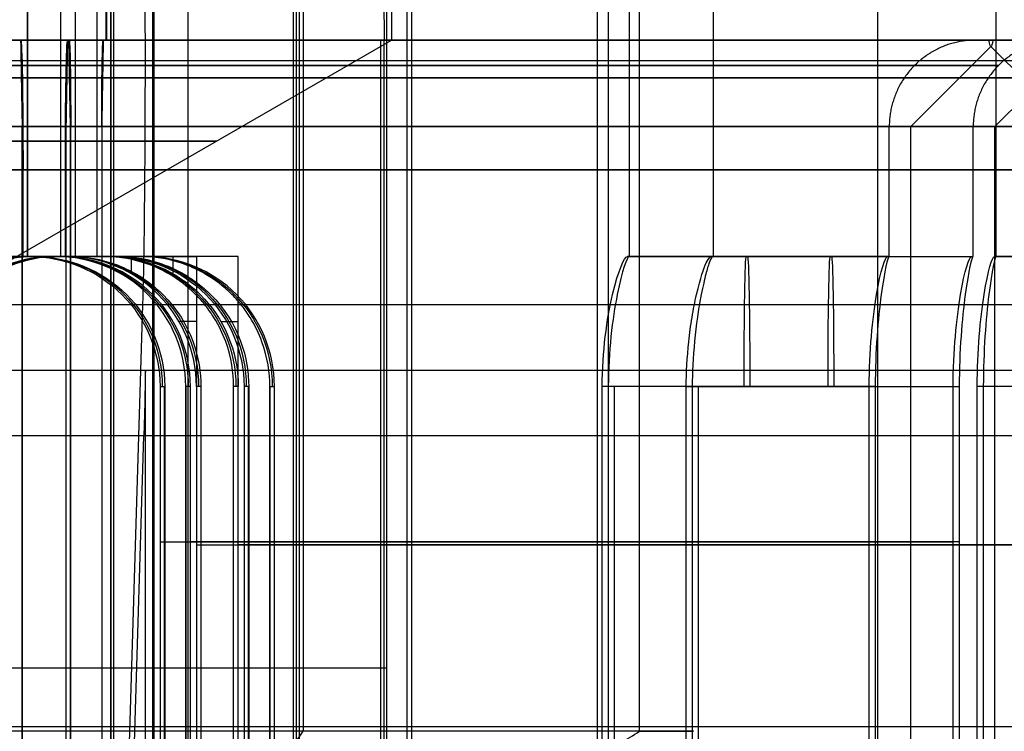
# Model space of a CAD drawing. Header units: millimetres. Extents: x 0 to 284, y -110 to 65.
# Tile 129 of 227: x 250.44 to 252.72, y -84.5 to -82.85. Entities that reach past the tile are written whole.
import ezdxf

# ---------------------------------------------------------------- set-up
doc = ezdxf.new("R2010")
doc.units = ezdxf.units.MM
doc.layers.add('Layer 01', color=7, linetype='Continuous', true_color=0x000000)

msp = doc.modelspace()

# ---------------------------------------------------------------- linework, layer by layer
at = {"layer": 'Layer 01'}
for p, q in [((250.8316, -67, -0.4971), (250.8316, -87, -0.4971)), ((251.3485, -72.5, 14.1221), (251.3485, -84.6, 14.1221)), ((251.8028, -73.9, 24.0836), (251.8028, -84.6, 24.0836)), ((250.7531, -74.1, 4.0022), (250.7531, -85.6, 4.0022)), ((251.8527, -83.4, 24.0845), (251.8527, -74.1, 24.0845)), ((251.3028, -74.2, 24.0749), (251.3028, -82.9, 24.0749)), ((250.4616, -83.4, 20.6997), (250.4616, -74.5, 20.6997)), ((250.5384, -83.4, 16.3003), (250.5384, -74.5, 16.3003)), ((251.3381, -74.4969, 16.5745), (251.3381, -84.9, 16.5745)), ((252.4255, -74.4969, 19.3381), (252.4255, -84.9, 19.3381)), ((252.6997, -83.4, 18.5384), (252.6997, -74.5, 18.5384)), ((251.0987, -74.7969, 17.1246), (251.0987, -84.4969, 17.1246)), ((250.7504, -75.9, 4.1522), (250.7504, -87, 4.1522)), ((250.6545, -85.2, 9.6513), (250.6545, -78.586, 9.6513)), ((250.6606, -85.2, 9.3014), (250.6606, -78.586, 9.3014)), ((250.6536, -86.1, 9.7013), (250.6536, -78.7, 9.7013)), ((252.0468, -83.4, 12.9662), (252.0468, -78.7, 12.9662)), ((250.6449, -82.9, 10.2013), (250.6449, -78.8, 10.2013)), ((251.0826, -78.975, 30.9614), (251.0826, -86.9, 30.9614)), ((250.6431, -82.9, 10.3012), (250.6431, -82.1, 10.3012)), ((250.403, -83.4196, 24.0592), (251.3028, -82.9, 24.0749)), ((250.4455, -82.9, 21.6245), (250.4459, -82.9, 21.5995)), ((250.551, -83.1, 15.5754), (250.5545, -82.9, 15.3755)), ((250.5541, -82.9, 15.4005), (250.5545, -82.9, 15.3755)), ((250.5604, -83.1, 15.0405), (250.5569, -82.9, 15.2405)), ((250.5569, -82.9, 15.2405), (250.5578, -82.9, 15.1905)), ((250.6363, -82.9, 10.6912), (250.6372, -82.9, 10.6412)), ((250.7277, -82.9, 10.3027), (250.7295, -82.9, 10.2027)), ((251.0752, -82.9, 31.3872), (251.09, -82.9, 30.5355)), ((251.2846, -82.9, 30.8501), (251.2846, -86.9, 30.8501)), ((252.7226, -82.9, 24.0996), (252.6526, -82.9, 24.0984)), ((252.5026, -83.1, 24.0958), (252.6876, -82.915, 24.099)), ((252.8726, -83.1, 24.1023), (252.6877, -82.915, 24.099)), ((252.6967, -83.1, 12.9775), (252.8816, -82.915, 12.9807)), ((253.1326, -82.9483, 5.1939), (248.3334, -82.9483, 5.1101)), ((250.449, -87.4, 21.4246), (250.449, -83.1, 21.4246)), ((250.551, -87.4, 15.5754), (250.551, -83.1, 15.5754)), ((250.5604, -87.95, 15.0405), (250.5604, -83.1, 15.0405)), ((250.5613, -83.4, 14.9905), (250.5613, -83.1, 14.9905)), ((252.4527, -83.4, 24.0949), (252.4527, -83.1, 24.0949)), ((252.5026, -87.95, 24.0958), (252.5026, -83.1, 24.0958)), ((252.6467, -83.4, 12.9766), (252.6467, -83.1, 12.9766)), ((252.6967, -87.95, 12.9775), (252.6967, -83.1, 12.9775)), ((250.5489, -83.4, 15.7004), (250.5489, -83.2, 15.7004)), ((250.2725, -83.4, 25.805), (250.4724, -83.4, 25.8085)), ((250.3335, -83.4, 22.3098), (250.5335, -83.4, 22.3133)), ((250.3564, -83.4, 20.9977), (250.5564, -83.4, 21.0012)), ((250.4436, -83.4, 15.9988), (250.6436, -83.4, 16.0023)), ((250.4569, -83.4, 20.6996), (250.4464, -83.4, 21.2995)), ((250.4665, -83.4, 14.6867), (250.6665, -83.4, 14.6902)), ((250.5276, -83.4, 11.1915), (250.7275, -83.4, 11.195)), ((250.5536, -83.4, 15.7005), (250.5431, -83.4, 16.3004)), ((250.5717, -83.4, 14.3906), (250.5613, -83.4, 14.9905)), ((250.6328, -83.4, 10.8912), (250.6223, -83.4, 11.4911)), ((250.7016, -83.4402, 21.2748), (250.7016, -83.4, 21.2748)), ((250.7983, -83.4402, 15.7339), (250.7983, -83.4, 15.7339)), ((251.8527, -83.4, 24.0844), (252.4527, -83.4, 24.0949)), ((252.0468, -83.4, 12.9661), (252.6467, -83.4, 12.9766)), ((252.1531, -83.4, 23.9897), (252.1496, -83.4, 24.1897)), ((252.3471, -83.4, 12.8714), (252.3436, -83.4, 13.0713)), ((252.6997, -83.4, 18.5384), (253.2996, -83.4, 18.5489)), ((250.7273, -83.5113, 5.477), (250.6684, -85.4598, 8.8515)), ((250.8516, -83.55, 21.2774), (250.8114, -83.55, 21.2767)), ((250.9081, -83.55, 15.7359), (250.9483, -83.55, 15.7366)), ((250.7339, -86.9, 5.102), (250.7339, -83.6625, 5.102)), ((250.7783, -86.9, 25.4743), (250.7783, -83.7, 25.4743)), ((250.8275, -83.7, 22.6579), (250.8275, -86.9, 22.6579)), ((250.9724, -86.9, 14.356), (250.9724, -83.7, 14.356)), ((251.0216, -83.7, 11.5396), (251.0216, -86.9, 11.5396)), ((251.8042, -86.9, 24.4837), (251.8042, -83.7, 24.4837)), ((251.8181, -86.9, 23.6838), (251.8181, -83.7, 23.6838)), ((251.9983, -86.9, 13.3654), (251.9983, -83.7, 13.3654)), ((252.0122, -86.9, 12.5655), (252.0122, -83.7, 12.5655)), ((250.6715, -85.7629, 8.6765), (250.7304, -83.8144, 5.302)), ((248.2982, -84.4855, 7.1223), (253.0975, -84.4855, 7.2061)), ((250.5, -85.3629, 18.5), (251.0987, -84.4969, 17.1246))]:
    msp.add_line(p, q, dxfattribs=at)
at = {"layer": 'Layer 01', "extrusion": (-0.999848, 0, -0.017452)}
for centre, radius, start, end in [((82.9483, 1.4254, -250.7847), 0.65, 240, 330), ((83.2, 17.2254, -250.7847), 0.3, 180, 270), ((83.7, 19.5854, -252.5054), 0.3, 180, 270), ((83.7, 8.4654, -252.5054), 0.3, 180, 270), ((82.9483, 1.4254, -250.7847), 1, 315.573, 330)]:
    msp.add_arc(centre, radius, start, end, dxfattribs=at)
at = {"layer": 'Layer 01', "extrusion": (1.1102e-16, -1, 1.93786e-18)}
for centre, radius, start, end in [((250.5, 18.5, 82.9), 3.125, 91, 271), ((250.5, 18.5, 82.9), 3.125, 271, 91), ((250.403, 24.0592, 83.1), 2.1, 271, 91), ((250.5, 18.5, 83.1), 2.925, 271, 91), ((250.597, 12.9408, 83.1), 2.1, 271, 91)]:
    msp.add_arc(centre, radius, start, end, dxfattribs=at)
at = {"layer": 'Layer 01', "extrusion": (6.92823e-15, -1, -6.60154e-16)}
msp.add_arc((250.597, 12.9408, 82.9), 2.3, 91, 174.4528, dxfattribs=at)
at = {"layer": 'Layer 01', "extrusion": (-1.22466e-16, -1, 6.97186e-15)}
msp.add_arc((250.597, 12.9408, 82.9), 2.3, 187.5472, 271, dxfattribs=at)
at = {"layer": 'Layer 01', "extrusion": (5.10619e-16, -1, 5.93096e-16)}
for centre, start, end in [((250.403, 24.0592, 82.9), 7.5472, 91), ((254.9723, 24.1389, 82.9), 187.5472, 271)]:
    msp.add_arc(centre, 2.3, start, end, dxfattribs=at)
at = {"layer": 'Layer 01', "extrusion": (9.37291e-18, -1, 1.63605e-19)}
for centre, radius, start, end in [((250.403, 24.0592, 82.9), 0.9, 271, 91), ((250.597, 12.9408, 83.1), 2.05, 91, 271), ((250.403, 24.0592, 83.1), 2.05, 271, 91), ((250.597, 12.9408, 83.1), 2.05, 271, 91)]:
    msp.add_arc(centre, radius, start, end, dxfattribs=at)
at = {"layer": 'Layer 01', "extrusion": (-1.29064e-17, -1, 1.39736e-17)}
for centre, start, end in [((250.403, 24.0592, 82.9), 271, 354.4528), ((254.9723, 24.1389, 82.9), 91, 174.4528)]:
    msp.add_arc(centre, 2.3, start, end, dxfattribs=at)
at = {"layer": 'Layer 01', "extrusion": (-0.999848, -4.51491e-14, -0.017452)}
msp.add_arc((83.2, 11.0254, -250.7847), 0.3, 90, 180, dxfattribs=at)
at = {"layer": 'Layer 01', "extrusion": (1.20953e-16, -1, -6.97361e-15)}
msp.add_arc((250.597, 12.9408, 82.9), 2.3, 7.5472, 91, dxfattribs=at)
at = {"layer": 'Layer 01', "extrusion": (-0.999848, 1.01551e-26, -0.017452)}
msp.add_arc((83.1, 10.8154, -250.7847), 0.2, 180, 270, dxfattribs=at)
at = {"layer": 'Layer 01', "extrusion": (-0.999848, 2.26165e-15, -0.017452)}
msp.add_arc((83.1, 6.3154, -250.7847), 0.2, 90, 180, dxfattribs=at)
at = {"layer": 'Layer 01', "extrusion": (-6.95404e-15, -1, 6.88101e-16)}
msp.add_arc((250.597, 12.9408, 82.9), 2.3, 271, 354.4528, dxfattribs=at)
at = {"layer": 'Layer 01', "extrusion": (-1.34989e-15, -1, -5.46036e-16)}
msp.add_arc((250.5, 18.5, 82.9), 12.8, 317.528, 86.5192, dxfattribs=at)
at = {"layer": 'Layer 01', "extrusion": (1.35488e-15, 1, -1.3106e-16)}
msp.add_arc((-250.5, 18.5, -82.9), 12.3, 93.66334, 220.81031, dxfattribs=at)
at = {"layer": 'Layer 01', "extrusion": (-1.1102e-16, 1, -1.93786e-18)}
for centre, radius in [((-250.5, 18.5, -83.1), 2.925), ((-250.597, 12.9408, -83.1), 2.1)]:
    msp.add_arc(centre, radius, 269, 89, dxfattribs=at)
at = {"layer": 'Layer 01', "extrusion": (0, 1, 0)}
for centre, radius, start, end in [((-250.403, 24.0592, -83.1338), 0.4951, 89, 269), ((-250.403, 24.0592, -84.0593), 2.05, 100.2518, 167.7482), ((-250.403, 24.0592, -84.0593), 2.05, 190.2518, 257.7482), ((-250.5, 18.5, -84.066), 2.8, 97.2141, 170.7868), ((-250.5, 18.5, -84.066), 2.8, 187.2132, 260.7859), ((-250.597, 12.9408, -84.0593), 2.05, 100.2518, 167.7482), ((-250.597, 12.9408, -84.0593), 2.05, 190.2518, 257.7482), ((-250.5, 18.5, -84.35), 11.95, 89, 93.80024)]:
    msp.add_arc(centre, radius, start, end, dxfattribs=at)
at = {"layer": 'Layer 01', "extrusion": (-3.49152e-17, -1, 2.53743e-15)}
msp.add_arc((250.5, 18.5, 83.2), 2.8, 91, 271, dxfattribs=at)
at = {"layer": 'Layer 01', "extrusion": (5.36611e-17, -1, -2.5371e-15)}
msp.add_arc((250.5, 18.5, 83.2), 2.8, 271, 91, dxfattribs=at)
at = {"layer": 'Layer 01', "extrusion": (-8.67608e-15, 1, 4.92175e-13)}
msp.add_arc((-250.4996, 18.521, -83.4), 2.779, 80.7242, 89, dxfattribs=at)
at = {"layer": 'Layer 01', "extrusion": (0.017452, 1.18406e-14, -0.999848)}
msp.add_arc((-83.7, 250.6847, -11.3545), 0.3, 270, 0, dxfattribs=at)
at = {"layer": 'Layer 01', "extrusion": (1.66241e-14, 1, -9.91426e-13)}
msp.add_arc((-250.5004, 18.479, -83.4), 2.779, 269, 277.2758, dxfattribs=at)
at = {"layer": 'Layer 01', "extrusion": (-0.017452, 0, 0.999848)}
for centre in [(83.7, 250.6847, 10.286), (83.7, 250.6847, 6.8447)]:
    msp.add_arc(centre, 0.3, 180, 270, dxfattribs=at)
at = {"layer": 'Layer 01', "extrusion": (-1.09086e-13, 1, 6.249e-12)}
msp.add_arc((-250.5, 18.5, -83.4), 2.2, 86.3947, 89, dxfattribs=at)
at = {"layer": 'Layer 01', "extrusion": (-2.66911e-18, 1, -3.84224e-16)}
msp.add_arc((-250.403, 24.0592, -83.4), 2.05, 89, 91.796, dxfattribs=at)
at = {"layer": 'Layer 01', "extrusion": (-1.36211e-17, 1, -7.98491e-16)}
msp.add_arc((-250.403, 24.0592, -83.4), 1.45, 89, 92.9546, dxfattribs=at)
at = {"layer": 'Layer 01', "extrusion": (-1.40447e-17, 1, 2.70037e-16)}
msp.add_arc((-250.403, 24.0592, -83.4), 1.45, 265.0454, 269, dxfattribs=at)
at = {"layer": 'Layer 01', "extrusion": (2.18272e-13, 1, -1.2472e-11)}
msp.add_arc((-250.5, 18.5, -83.4), 2.2, 269, 271.6053, dxfattribs=at)
at = {"layer": 'Layer 01', "extrusion": (-6.07685e-17, 1, 1.4511e-15)}
msp.add_arc((-250.403, 24.0592, -83.4), 2.05, 266.204, 269, dxfattribs=at)
at = {"layer": 'Layer 01', "extrusion": (-8.57755e-15, 1, 4.9087e-13)}
msp.add_arc((-250.4996, 18.521, -83.4), 2.779, 89, 97.2758, dxfattribs=at)
at = {"layer": 'Layer 01', "extrusion": (-1.01686e-13, 1, 5.82355e-12)}
msp.add_arc((-250.597, 12.9408, -83.4), 2.05, 86.204, 89, dxfattribs=at)
at = {"layer": 'Layer 01', "extrusion": (-1.09789e-13, 1, 6.11232e-12)}
msp.add_arc((-250.5, 18.5, -83.4), 2.2, 89, 91.6053, dxfattribs=at)
at = {"layer": 'Layer 01', "extrusion": (-7.19077e-14, 1, 4.11695e-12)}
msp.add_arc((-250.597, 12.9408, -83.4), 1.45, 85.0454, 89, dxfattribs=at)
at = {"layer": 'Layer 01', "extrusion": (0.017452, 0, -0.999848)}
for centre in [(-83.7, 250.8847, -21.406), (-83.7, 250.8847, -17.9647), (-83.7, 250.8847, -16.5951), (-83.7, 250.8847, -11.6583), (-83.7, 250.8847, -10.286), (-83.7, 250.8847, -6.8447)]:
    msp.add_arc(centre, 0.3, 0, 90, dxfattribs=at)
at = {"layer": 'Layer 01', "extrusion": (-2.12164e-13, 1, -4.1105e-12)}
msp.add_arc((-250.597, 12.9408, -83.4), 1.45, 269, 272.9546, dxfattribs=at)
at = {"layer": 'Layer 01', "extrusion": (-1.82498e-13, 1, -5.81974e-12)}
msp.add_arc((-250.597, 12.9408, -83.4), 2.05, 269, 271.796, dxfattribs=at)
at = {"layer": 'Layer 01', "extrusion": (3.27192e-13, 1, -1.87454e-11)}
msp.add_arc((-250.5, 18.5, -83.4), 2.2, 266.3947, 269, dxfattribs=at)
at = {"layer": 'Layer 01', "extrusion": (2.56057e-14, 1, -1.47182e-12)}
msp.add_arc((-250.5004, 18.479, -83.4), 2.779, 260.7242, 269, dxfattribs=at)
at = {"layer": 'Layer 01', "extrusion": (-0.017452, 1.65088e-15, 0.999848)}
msp.add_arc((83.7, 250.8847, 16.8962), 0.3, 90, 180, dxfattribs=at)
at = {"layer": 'Layer 01', "extrusion": (1.82503e-13, 1, 5.82051e-12)}
msp.add_arc((-250.597, 12.9408, -83.4), 2.05, 89, 91.796, dxfattribs=at)
at = {"layer": 'Layer 01', "extrusion": (2.12173e-13, 1, 4.11104e-12)}
msp.add_arc((-250.597, 12.9408, -83.4), 1.45, 89, 92.9546, dxfattribs=at)
at = {"layer": 'Layer 01', "extrusion": (7.17687e-14, 1, -4.11428e-12)}
msp.add_arc((-250.597, 12.9408, -83.4), 1.45, 265.0454, 269, dxfattribs=at)
at = {"layer": 'Layer 01', "extrusion": (1.01564e-13, 1, -5.82064e-12)}
msp.add_arc((-250.597, 12.9408, -83.4), 2.05, 266.204, 269, dxfattribs=at)
at = {"layer": 'Layer 01', "extrusion": (0.017452, 2.61344e-15, -0.999848)}
msp.add_arc((-83.7, 250.8847, -11.3545), 0.3, 0, 90, dxfattribs=at)
at = {"layer": 'Layer 01', "extrusion": (7.70297e-15, 1, 1.34456e-16)}
msp.add_arc((-250.403, 24.0592, -83.4), 1.45, 175.0454, 182.9546, dxfattribs=at)
at = {"layer": 'Layer 01', "extrusion": (1.02123e-12, 1, -5.32394e-14)}
msp.add_arc((-250.597, 12.9408, -83.4), 1.45, 175.0454, 182.9546, dxfattribs=at)
at = {"layer": 'Layer 01', "extrusion": (0.999848, 0, 0.017452)}
for centre in [(-83.7, 19.7854, 252.5054), (-83.7, 8.6654, 252.5054)]:
    msp.add_arc(centre, 0.3, 0, 90, dxfattribs=at)
at = {"layer": 'Layer 01', "extrusion": (-1.08294e-14, 1, -1.89028e-16)}
msp.add_arc((-250.403, 24.0592, -83.4), 2.05, 176.204, 181.796, dxfattribs=at)
at = {"layer": 'Layer 01', "extrusion": (1.44507e-12, 1, -4.58413e-14)}
msp.add_arc((-250.597, 12.9408, -83.4), 2.05, 176.204, 181.796, dxfattribs=at)
at = {"layer": 'Layer 01', "extrusion": (-1.17132e-14, 1, -2.04454e-16)}
msp.add_arc((-250.5, 18.5, -83.4), 2.2, 176.3947, 181.6053, dxfattribs=at)
at = {"layer": 'Layer 01', "extrusion": (-1.96563e-16, -1, 4.51576e-16)}
msp.add_arc((250.5, 18.5, 84.4969), 1.5, 23.5227, 203.5227, dxfattribs=at)
at = {"layer": 'Layer 01', "extrusion": (1.96563e-16, 1, -4.51576e-16)}
msp.add_arc((-250.5, 18.5, -84.4969), 1.5, 156.4773, 336.4773, dxfattribs=at)
at = {"layer": 'Layer 01'}
for points, degree in [([(251.7782, -84.6, 12.1893), (251.7782, -78.55, 12.1893), (251.7782, -72.5, 12.1893)], 2), ([(250.4616, -74.5, 20.6997), (250.4616, -78.95, 20.6997), (250.4616, -83.4, 20.6997)], 2), ([(250.5384, -83.4, 16.3003), (250.5384, -78.95, 16.3003), (250.5384, -74.5, 16.3003)], 2), ([(252.4255, -74.4969, 19.3381), (252.4255, -79.6984, 19.3381), (252.4255, -84.9, 19.3381)], 2), ([(251.8754, -84.4969, 19.0987), (251.8754, -79.6469, 19.0987), (251.8754, -74.7969, 19.0987)], 2), ([(250.5717, -78.7, 14.3906), (250.5717, -81.05, 14.3906), (250.5717, -83.4, 14.3906)], 2), ([(251.292, -86.9, 30.4237), (251.292, -82.8, 30.4237), (251.292, -78.7, 30.4237)], 2), ([(251.0752, -78.9, 31.3872), (251.0752, -82.9, 31.3872), (251.0752, -86.9, 31.3872)], 2), ([(251.09, -86.9, 30.5355), (251.09, -83.15, 30.5355), (251.09, -79.4, 30.5355)], 2), ([(250.6223, -83.4, 11.4911), (250.6223, -82.75, 11.4911), (250.6223, -82.1, 11.4911)], 2), ([(251.2771, -82.4, 31.2764), (251.2801, -82.5667, 31.1092), (251.283, -82.7333, 30.9421), (251.2859, -82.9, 30.7749)], 3), ([(259.8096, -82.9, 10.4613), (250.6431, -82.9, 10.3012), (241.4766, -82.9, 10.1412)], 2), ([(241.5749, -82.9, 10.0429), (250.6449, -82.9, 10.2013), (259.7149, -82.9, 10.3596)], 2), ([(250.4455, -82.9, 21.6245), (250.4472, -83, 21.5245), (250.449, -83.1, 21.4246)], 2), ([(250.551, -83.1, 15.5754), (250.5528, -83, 15.4755), (250.5545, -82.9, 15.3755)], 2), ([(250.5569, -82.9, 15.2405), (250.5586, -83, 15.1405), (250.5604, -83.1, 15.0405)], 2), ([(250.6337, -83.1, 10.8412), (250.6354, -83, 10.7412), (250.6372, -82.9, 10.6412)], 2), ([(251.2771, -82.9, 31.2764), (251.2771, -84.75, 31.2764), (251.2771, -86.6, 31.2764)], 2), ([(251.2859, -82.9, 30.7749), (251.2815, -82.9, 31.0256), (251.2771, -82.9, 31.2764)], 2), ([(252.6922, -82.9, 23.8368), (252.6891, -82.9201, 24.0132), (252.6861, -82.9201, 24.1849), (252.683, -82.9, 24.3612)], 3), ([(250.449, -83.1, 21.4246), (250.449, -85.25, 21.4246), (250.449, -87.4, 21.4246)], 2), ([(250.551, -87.4, 15.5754), (250.551, -85.25, 15.5754), (250.551, -83.1, 15.5754)], 2), ([(250.5604, -83.1, 15.0405), (250.5604, -85.525, 15.0405), (250.5604, -87.95, 15.0405)], 2), ([(250.5613, -83.4, 14.9905), (250.5613, -83.25, 14.9905), (250.5613, -83.1, 14.9905)], 2), ([(250.6328, -83.1, 10.8912), (250.6328, -83.25, 10.8912), (250.6328, -83.4, 10.8912)], 2), ([(250.6337, -87.95, 10.8412), (250.6337, -85.525, 10.8412), (250.6337, -83.1, 10.8412)], 2), ([(250.4511, -83.4, 21.2996), (250.4511, -83.3, 21.2996), (250.4511, -83.2, 21.2996)], 2), ([(250.5489, -83.2, 15.7004), (250.5489, -83.3, 15.7004), (250.5489, -83.4, 15.7004)], 2), ([(250.4484, -83.4, 15.7278), (250.2984, -83.4, 15.7251), (250.1484, -83.4, 15.7224)], 2), ([(250.4384, -83.4, 16.3009), (250.4434, -83.4, 16.0143), (250.4484, -83.4, 15.7278)], 2), ([(250.4718, -83.4, 14.3854), (250.4666, -83.4, 14.6859), (250.4613, -83.4, 14.9863)], 2), ([(250.4672, -83.4, 26.1081), (250.4725, -83.4, 25.8077), (250.4777, -83.4, 25.5072)], 2), ([(250.5328, -83.4, 10.8919), (250.5275, -83.4, 11.1923), (250.5223, -83.4, 11.4928)], 2), ([(250.5282, -83.4, 22.6146), (250.5334, -83.4, 22.3141), (250.5387, -83.4, 22.0137)], 2), ([(250.5516, -83.4, 21.2722), (250.7016, -83.4, 21.2749), (250.8516, -83.4, 21.2776)], 2), ([(250.5616, -83.4, 20.6991), (250.5566, -83.4, 20.9857), (250.5516, -83.4, 21.2722)], 2), ([(250.6483, -83.4, 15.7313), (250.6433, -83.4, 16.0178), (250.6383, -83.4, 16.3044)], 2), ([(250.9483, -83.4, 15.7363), (250.7983, -83.4, 15.7338), (250.6483, -83.4, 15.7313)], 2), ([(250.6613, -83.4, 14.9898), (250.6665, -83.4, 14.6894), (250.6718, -83.4, 14.3889)], 2), ([(250.7223, -83.4, 11.4963), (250.7275, -83.4, 11.1958), (250.7328, -83.4, 10.8953)], 2), ([(250.8516, -83.4, 21.2776), (250.8516, -83.5, 21.2778), (250.8516, -83.6, 21.2778), (250.8516, -83.7, 21.2774)], 3), ([(250.9483, -83.7, 15.7366), (250.9483, -83.6, 15.7366), (250.9483, -83.5, 15.7366), (250.9483, -83.4, 15.7363)], 3), ([(252.4485, -83.4, 24.1949), (252.148, -83.4, 24.1896), (251.8475, -83.4, 24.1844)], 2), ([(252.452, -83.4, 23.9949), (252.1515, -83.4, 23.9897), (251.851, -83.4, 23.9844)], 2), ([(252.0416, -83.4, 13.0661), (252.3421, -83.4, 13.0713), (252.6425, -83.4, 13.0766)], 2), ([(252.0451, -83.4, 12.8661), (252.3456, -83.4, 12.8714), (252.646, -83.4, 12.8766)], 2), ([(253.296, -83.4, 18.6488), (252.9958, -83.4, 18.6436), (252.6956, -83.4, 18.6383)], 2), ([(253.2995, -83.4, 18.4489), (252.9993, -83.4, 18.4436), (252.6991, -83.4, 18.4384)], 2), ([(253.127, -83.5113, 5.5189), (250.7273, -83.5113, 5.477), (248.3277, -83.5113, 5.4351)], 2), ([(248.3342, -83.6625, 5.0602), (250.7339, -83.6625, 5.102), (253.1335, -83.6625, 5.1439)], 2), ([(250.7678, -83.7, 26.0764), (250.7678, -84.3593, 26.0764), (250.7678, -85.0187, 26.0764)], 2), ([(250.7678, -83.7, 26.0764), (250.7732, -83.7, 25.768), (250.7786, -83.7, 25.4597)], 2), ([(250.7786, -83.7, 25.4597), (250.7786, -84.3593, 25.4597), (250.7786, -85.0187, 25.4597)], 2), ([(250.8272, -85.0187, 22.6726), (250.8272, -84.3593, 22.6726), (250.8272, -83.7, 22.6726)], 2), ([(250.838, -83.7, 22.0558), (250.8326, -83.7, 22.3642), (250.8272, -83.7, 22.6726)], 2), ([(250.838, -85.0187, 22.0558), (250.838, -84.3593, 22.0558), (250.838, -83.7, 22.0558)], 2), ([(250.8516, -83.7, 21.2774), (250.8516, -84.316, 21.2776), (250.8516, -84.9321, 21.2778)], 2), ([(250.8622, -83.7, 20.67), (250.8569, -83.7, 20.9737), (250.8516, -83.7, 21.2774)], 2), ([(250.8622, -83.7, 20.67), (250.8622, -84.45, 20.67), (250.8622, -85.2, 20.67)], 2), ([(250.9377, -85.2, 16.344), (250.9377, -84.45, 16.344), (250.9377, -83.7, 16.344)], 2), ([(250.9483, -83.7, 15.7366), (250.943, -83.7, 16.0403), (250.9377, -83.7, 16.344)], 2), ([(250.9483, -84.9321, 15.7361), (250.9483, -84.316, 15.7363), (250.9483, -83.7, 15.7366)], 2), ([(250.9619, -83.7, 14.9581), (250.9619, -84.3593, 14.9581), (250.9619, -85.0187, 14.9581)], 2), ([(250.9727, -83.7, 14.3414), (250.9673, -83.7, 14.6497), (250.9619, -83.7, 14.9581)], 2), ([(250.9727, -83.7, 14.3414), (250.9727, -84.3593, 14.3414), (250.9727, -85.0187, 14.3414)], 2), ([(251.0213, -85.0187, 11.5543), (251.0213, -84.3593, 11.5543), (251.0213, -83.7, 11.5543)], 2), ([(251.0213, -83.7, 11.5543), (251.0267, -83.7, 11.2459), (251.0321, -83.7, 10.9375)], 2), ([(251.0321, -85.0187, 10.9375), (251.0321, -84.3593, 10.9375), (251.0321, -83.7, 10.9375)], 2), ([(251.7895, -85.0187, 24.4834), (251.7895, -84.3593, 24.4834), (251.7895, -83.7, 24.4834)], 2), ([(252.4063, -83.7, 24.4942), (252.0979, -83.7, 24.4888), (251.7895, -83.7, 24.4834)], 2), ([(251.8035, -83.7, 23.6835), (251.8035, -84.3593, 23.6835), (251.8035, -85.0187, 23.6835)], 2), ([(252.4202, -83.7, 23.6943), (252.1119, -83.7, 23.6889), (251.8035, -83.7, 23.6835)], 2), ([(251.9836, -85.0187, 13.3651), (251.9836, -84.3593, 13.3651), (251.9836, -83.7, 13.3651)], 2), ([(251.9836, -83.7, 13.3651), (252.292, -83.7, 13.3705), (252.6003, -83.7, 13.3759)], 2), ([(251.9975, -83.7, 12.5652), (251.9975, -84.3593, 12.5652), (251.9975, -85.0187, 12.5652)], 2), ([(251.9975, -83.7, 12.5652), (252.3059, -83.7, 12.5706), (252.6143, -83.7, 12.576)], 2), ([(252.4063, -85.0187, 24.4942), (252.4063, -84.3593, 24.4942), (252.4063, -83.7, 24.4942)], 2), ([(252.4202, -83.7, 23.6943), (252.4202, -84.3593, 23.6943), (252.4202, -85.0187, 23.6943)], 2), ([(252.6003, -85.0187, 13.3759), (252.6003, -84.3593, 13.3759), (252.6003, -83.7, 13.3759)], 2), ([(252.6143, -83.7, 12.576), (252.6143, -84.3593, 12.576), (252.6143, -85.0187, 12.576)], 2), ([(252.656, -85.2, 18.9377), (252.656, -84.45, 18.9377), (252.656, -83.7, 18.9377)], 2), ([(253.2639, -83.7, 18.9483), (252.9599, -83.7, 18.943), (252.656, -83.7, 18.9377)], 2), ([(252.67, -83.7, 18.1378), (252.67, -84.45, 18.1378), (252.67, -85.2, 18.1378)], 2), ([(253.2778, -83.7, 18.1484), (252.9739, -83.7, 18.1431), (252.67, -83.7, 18.1378)], 2), ([(253.13, -83.8144, 5.3439), (250.7304, -83.8144, 5.302), (248.3307, -83.8144, 5.2601)], 2), ([(249.1246, -84.4969, 17.9013), (249.8123, -84.9299, 18.2007), (250.5, -85.3629, 18.5)], 2), ([(250.5, -85.3629, 18.5), (251.1877, -84.9299, 18.7993), (251.8754, -84.4969, 19.0987)], 2)]:
    msp.add_open_spline(points, degree=degree, dxfattribs=at)
for points, knots in [([(250.5541, -82.9, 15.4005), (250.3571, -82.9, 15.397), (250.0663, -82.9, 15.4192), (249.7351, -82.9, 15.4928), (249.5716, -82.9, 15.5415), (249.5019, -82.9, 15.5649), (249.4556, -82.9, 15.5811), (249.4344, -82.9, 15.5888), (249.009, -82.9, 15.7486), (248.6543, -82.9, 15.973), (248.1927, -82.9, 16.4186), (247.9888, -82.9, 16.6598), (247.7977, -82.9, 16.9735), (247.714, -82.9, 17.1385), (247.6806, -82.9, 17.2109), (247.6589, -82.9, 17.2595), (247.6475, -82.9, 17.2861), (247.4866, -82.9, 17.6724), (247.4074, -82.9, 18.0521), (247.397, -82.9, 18.6428), (247.4191, -82.9, 18.9336), (247.4927, -82.9, 19.2648), (247.5415, -82.9, 19.4284), (247.5649, -82.9, 19.498), (247.5811, -82.9, 19.5444), (247.5888, -82.9, 19.5656), (247.7486, -82.9, 19.991), (247.973, -82.9, 20.3457), (248.4186, -82.9, 20.8073), (248.6598, -82.9, 21.0112), (248.9735, -82.9, 21.2023), (249.1385, -82.9, 21.286), (249.2109, -82.9, 21.3194), (249.2595, -82.9, 21.3411), (249.286, -82.9, 21.3525), (249.6725, -82.9, 21.5135), (250.0516, -82.9, 21.5926), (250.4459, -82.9, 21.5995)], [0, 0, 0, 0, 0.611216, 0.916824, 1.069628, 1.14603, 1.14603, 1.222432, 1.222432, 2.444863, 2.444863, 3.056079, 3.361687, 3.514491, 3.590893, 3.590893, 3.667295, 3.667295, 4.889727, 4.889727, 5.500943, 5.806551, 5.959355, 6.035757, 6.035757, 6.112159, 6.112159, 7.33459, 7.33459, 7.945806, 8.251414, 8.404218, 8.48062, 8.48062, 8.557022, 8.557022, 9.779454, 9.779454, 9.779454, 9.779454]), ([(250.6363, -82.9, 10.6912), (250.4934, -82.9, 10.6887), (250.2823, -82.9, 10.7048), (250.0419, -82.9, 10.7582), (249.9232, -82.9, 10.7935), (249.8726, -82.9, 10.8106), (249.839, -82.9, 10.8223), (249.8236, -82.9, 10.8279), (249.515, -82.9, 10.9438), (249.2573, -82.9, 11.1068), (248.9224, -82.9, 11.4301), (248.7744, -82.9, 11.6051), (248.6358, -82.9, 11.8329), (248.5749, -82.9, 11.9526), (248.5507, -82.9, 12.0052), (248.5349, -82.9, 12.0405), (248.5267, -82.9, 12.0598), (248.4099, -82.9, 12.34), (248.3524, -82.9, 12.6159), (248.3449, -82.9, 13.0444), (248.3609, -82.9, 13.2554), (248.4143, -82.9, 13.4959), (248.4497, -82.9, 13.6146), (248.4667, -82.9, 13.6652), (248.4785, -82.9, 13.6989), (248.4841, -82.9, 13.7143), (248.6, -82.9, 14.0229), (248.763, -82.9, 14.2806), (249.0863, -82.9, 14.6155), (249.2613, -82.9, 14.7635), (249.4891, -82.9, 14.9021), (249.6088, -82.9, 14.9629), (249.6614, -82.9, 14.9872), (249.6967, -82.9, 15.0029), (249.7159, -82.9, 15.0112), (249.9964, -82.9, 15.128), (250.2715, -82.9, 15.1855), (250.5578, -82.9, 15.1905)], [0, 0, 0, 0, 0.443624, 0.665436, 0.776342, 0.831795, 0.831795, 0.887248, 0.887248, 1.774495, 1.774495, 2.218119, 2.439931, 2.550837, 2.60629, 2.60629, 2.661743, 2.661743, 3.548991, 3.548991, 3.992615, 4.214427, 4.325333, 4.380786, 4.380786, 4.436239, 4.436239, 5.323486, 5.323486, 5.76711, 5.988922, 6.099828, 6.155281, 6.155281, 6.210734, 6.210734, 7.097982, 7.097982, 7.097982, 7.097982]), ([(250.3637, -82.9, 26.3088), (250.5066, -82.9, 26.3113), (250.7177, -82.9, 26.2952), (250.9581, -82.9, 26.2418), (251.0768, -82.9, 26.2065), (251.1274, -82.9, 26.1894), (251.161, -82.9, 26.1777), (251.1764, -82.9, 26.1721), (251.485, -82.9, 26.0562), (251.7427, -82.9, 25.8932), (252.0776, -82.9, 25.5699), (252.2256, -82.9, 25.3949), (252.3642, -82.9, 25.1671), (252.4251, -82.9, 25.0474), (252.4493, -82.9, 24.9948), (252.4651, -82.9, 24.9595), (252.4733, -82.9, 24.9402), (252.5901, -82.9, 24.66), (252.6476, -82.9, 24.3841), (252.6551, -82.9, 23.9556), (252.6391, -82.9, 23.7446), (252.5857, -82.9, 23.5041), (252.5503, -82.9, 23.3854), (252.5333, -82.9, 23.3348), (252.5215, -82.9, 23.3011), (252.5159, -82.9, 23.2857), (252.4, -82.9, 22.9771), (252.237, -82.9, 22.7194), (251.9137, -82.9, 22.3845), (251.7387, -82.9, 22.2365), (251.5109, -82.9, 22.0979), (251.3912, -82.9, 22.0371), (251.3386, -82.9, 22.0128), (251.3033, -82.9, 21.9971), (251.2841, -82.9, 21.9888), (251.0036, -82.9, 21.872), (250.7285, -82.9, 21.8145), (250.4422, -82.9, 21.8095)], [0, 0, 0, 0, 0.443624, 0.665436, 0.776342, 0.831795, 0.831795, 0.887248, 0.887248, 1.774495, 1.774495, 2.218119, 2.439931, 2.550837, 2.60629, 2.60629, 2.661743, 2.661743, 3.548991, 3.548991, 3.992615, 4.214427, 4.325333, 4.380786, 4.380786, 4.436239, 4.436239, 5.323486, 5.323486, 5.76711, 5.988922, 6.099828, 6.155281, 6.155281, 6.210734, 6.210734, 7.097982, 7.097982, 7.097982, 7.097982]), ([(250.4459, -82.9, 21.5995), (250.6429, -82.9, 21.603), (250.9337, -82.9, 21.5808), (251.2649, -82.9, 21.5072), (251.4284, -82.9, 21.4585), (251.4981, -82.9, 21.4351), (251.5444, -82.9, 21.4189), (251.5656, -82.9, 21.4112), (251.991, -82.9, 21.2514), (252.3457, -82.9, 21.027), (252.8073, -82.9, 20.5814), (253.0112, -82.9, 20.3402), (253.2023, -82.9, 20.0265), (253.286, -82.9, 19.8615), (253.3194, -82.9, 19.7891), (253.3411, -82.9, 19.7405), (253.3525, -82.9, 19.7139), (253.5134, -82.9, 19.3276), (253.5926, -82.9, 18.9479), (253.603, -82.9, 18.3572), (253.5809, -82.9, 18.0664), (253.5073, -82.9, 17.7352), (253.4585, -82.9, 17.5716), (253.4351, -82.9, 17.502), (253.4189, -82.9, 17.4556), (253.4112, -82.9, 17.4344), (253.2514, -82.9, 17.009), (253.027, -82.9, 16.6543), (252.5814, -82.9, 16.1927), (252.3402, -82.9, 15.9888), (252.0265, -82.9, 15.7977), (251.8615, -82.9, 15.714), (251.7891, -82.9, 15.6806), (251.7405, -82.9, 15.6589), (251.714, -82.9, 15.6475), (251.3275, -82.9, 15.4865), (250.9484, -82.9, 15.4074), (250.5541, -82.9, 15.4005)], [0, 0, 0, 0, 0.611216, 0.916824, 1.069628, 1.14603, 1.14603, 1.222432, 1.222432, 2.444863, 2.444863, 3.056079, 3.361687, 3.514491, 3.590893, 3.590893, 3.667295, 3.667295, 4.889727, 4.889727, 5.500943, 5.806551, 5.959355, 6.035757, 6.035757, 6.112159, 6.112159, 7.33459, 7.33459, 7.945806, 8.251414, 8.404218, 8.48062, 8.48062, 8.557022, 8.557022, 9.779454, 9.779454, 9.779454, 9.779454]), ([(250.5578, -82.9, 15.1905), (250.7007, -82.9, 15.193), (250.9118, -82.9, 15.1769), (251.1522, -82.9, 15.1235), (251.2709, -82.9, 15.0882), (251.3214, -82.9, 15.0711), (251.3551, -82.9, 15.0594), (251.3705, -82.9, 15.0538), (251.6791, -82.9, 14.9379), (251.9367, -82.9, 14.7749), (252.2717, -82.9, 14.4516), (252.4197, -82.9, 14.2766), (252.5583, -82.9, 14.0488), (252.6191, -82.9, 13.9291), (252.6434, -82.9, 13.8765), (252.6591, -82.9, 13.8412), (252.6674, -82.9, 13.8219), (252.7842, -82.9, 13.5416), (252.8416, -82.9, 13.2658), (252.8492, -82.9, 12.8373), (252.8332, -82.9, 12.6263), (252.7798, -82.9, 12.3858), (252.7444, -82.9, 12.2671), (252.7273, -82.9, 12.2165), (252.7156, -82.9, 12.1828), (252.71, -82.9, 12.1674), (252.5941, -82.9, 11.8588), (252.4311, -82.9, 11.6011), (252.1078, -82.9, 11.2662), (251.9327, -82.9, 11.1182), (251.705, -82.9, 10.9796), (251.5853, -82.9, 10.9187), (251.5327, -82.9, 10.8945), (251.4974, -82.9, 10.8787), (251.4781, -82.9, 10.8705), (251.1977, -82.9, 10.7537), (250.9226, -82.9, 10.6962), (250.6363, -82.9, 10.6912)], [0, 0, 0, 0, 0.443624, 0.665436, 0.776342, 0.831795, 0.831795, 0.887248, 0.887248, 1.774495, 1.774495, 2.218119, 2.439931, 2.550837, 2.60629, 2.60629, 2.661743, 2.661743, 3.548991, 3.548991, 3.992615, 4.214427, 4.325333, 4.380786, 4.380786, 4.436239, 4.436239, 5.323486, 5.323486, 5.76711, 5.988922, 6.099828, 6.155281, 6.155281, 6.210734, 6.210734, 7.097982, 7.097982, 7.097982, 7.097982]), ([(250.162, -83.7, 14.9442), (250.1627, -83.6195, 14.9443), (250.1943, -83.5433, 14.9517), (250.305, -83.4323, 14.9707), (250.3825, -83.4, 14.9811), (250.4613, -83.4, 14.9863)], [0, 0, 0, 0, 0.242402, 0.242402, 0.484804, 0.484804, 0.484804, 0.484804]), ([(250.1728, -83.7, 14.3274), (250.1728, -83.6691, 14.3274), (250.1775, -83.6337, 14.3293), (250.1977, -83.5783, 14.3353), (250.2066, -83.5595, 14.3377), (250.2238, -83.5318, 14.3422), (250.2302, -83.5227, 14.3439), (250.2443, -83.5048, 14.3474), (250.2508, -83.4973, 14.3489), (250.299, -83.4491, 14.3604), (250.3418, -83.4269, 14.368), (250.4162, -83.4026, 14.3794), (250.448, -83.4, 14.3834), (250.4718, -83.4, 14.3854)], [0, 0, 0, 0, 0.1193001, 0.1193001, 0.1789502, 0.1789502, 0.2087752, 0.2087752, 0.2386003, 0.2386003, 0.3579004, 0.3579004, 0.4772005, 0.4772005, 0.4772005, 0.4772005]), ([(250.5223, -83.4, 11.4928), (250.4985, -83.4, 11.494), (250.4665, -83.4026, 11.4968), (250.4105, -83.4208, 11.5035), (250.3905, -83.4293, 11.5061), (250.3601, -83.4471, 11.5106), (250.3499, -83.4539, 11.5123), (250.3297, -83.4693, 11.5157), (250.3185, -83.4791, 11.5178), (250.2421, -83.555, 11.5333), (250.2214, -83.6381, 11.5403), (250.2214, -83.7, 11.5403)], [0, 0, 0, 0, 0.120591, 0.120591, 0.1808864, 0.1808864, 0.2110342, 0.2110342, 0.2411819, 0.2411819, 0.4823638, 0.4823638, 0.4823638, 0.4823638]), ([(250.5328, -83.4, 10.8919), (250.4539, -83.4, 10.8943), (250.3764, -83.4321, 10.902), (250.2647, -83.5432, 10.9172), (250.2329, -83.6194, 10.9234), (250.2322, -83.7, 10.9236)], [0, 0, 0, 0, 0.2424231, 0.2424231, 0.4848462, 0.4848462, 0.4848462, 0.4848462]), ([(250.4672, -83.4, 26.1081), (250.5461, -83.4, 26.1057), (250.6236, -83.4321, 26.098), (250.7353, -83.5432, 26.0828), (250.7671, -83.6194, 26.0766), (250.7678, -83.7, 26.0764)], [0, 0, 0, 0, 0.2424231, 0.2424231, 0.4848462, 0.4848462, 0.4848462, 0.4848462]), ([(250.4777, -83.4, 25.5072), (250.5567, -83.4, 25.5031), (250.6344, -83.4323, 25.4917), (250.7458, -83.5431, 25.4692), (250.7782, -83.6204, 25.4598), (250.7786, -83.7, 25.4597)], [-0.4867117, -0.4867117, -0.4867117, -0.4867117, -0.2433558, -0.2433558, 0, 0, 0, 0]), ([(250.8272, -83.7, 22.6726), (250.8268, -83.6203, 22.6725), (250.7951, -83.5433, 22.662), (250.6838, -83.4318, 22.6355), (250.6071, -83.4, 22.6214), (250.5282, -83.4, 22.6146)], [-0.486797, -0.486797, -0.486797, -0.486797, -0.2433985, -0.2433985, 0, 0, 0, 0]), ([(250.838, -83.7, 22.0558), (250.8373, -83.6195, 22.0557), (250.8057, -83.5433, 22.0483), (250.695, -83.4323, 22.0293), (250.6175, -83.4, 22.0189), (250.5387, -83.4, 22.0137)], [0, 0, 0, 0, 0.242402, 0.242402, 0.484804, 0.484804, 0.484804, 0.484804]), ([(250.5616, -83.4, 20.6991), (250.5849, -83.4, 20.6985), (250.6166, -83.4025, 20.6968), (250.6727, -83.4206, 20.6928), (250.6928, -83.4291, 20.6912), (250.7234, -83.447, 20.6884), (250.7337, -83.4538, 20.6874), (250.7541, -83.4693, 20.6852), (250.7656, -83.4794, 20.6839), (250.8413, -83.5549, 20.6744), (250.8622, -83.6377, 20.67), (250.8622, -83.7, 20.67)], [0, 0, 0, 0, 0.120065, 0.120065, 0.1800975, 0.1800975, 0.2101138, 0.2101138, 0.24013, 0.24013, 0.48026, 0.48026, 0.48026, 0.48026]), ([(250.9377, -83.7, 16.344), (250.9377, -83.6689, 16.344), (250.9329, -83.6334, 16.3427), (250.9126, -83.578, 16.3387), (250.9036, -83.5593, 16.3371), (250.8864, -83.5317, 16.3341), (250.8801, -83.5226, 16.333), (250.866, -83.5048, 16.3306), (250.8596, -83.4974, 16.3296), (250.811, -83.4487, 16.3217), (250.7677, -83.4266, 16.3165), (250.6932, -83.4025, 16.3086), (250.6616, -83.4, 16.3058), (250.6383, -83.4, 16.3044)], [0, 0, 0, 0, 0.1188279, 0.1188279, 0.1782418, 0.1782418, 0.2079488, 0.2079488, 0.2376557, 0.2376557, 0.3564836, 0.3564836, 0.4753115, 0.4753115, 0.4753115, 0.4753115]), ([(250.6613, -83.4, 14.9898), (250.7402, -83.4, 14.9874), (250.8177, -83.4321, 14.9797), (250.9294, -83.5432, 14.9645), (250.9611, -83.6194, 14.9583), (250.9619, -83.7, 14.9581)], [0, 0, 0, 0, 0.2424231, 0.2424231, 0.4848462, 0.4848462, 0.4848462, 0.4848462]), ([(250.6718, -83.4, 14.3889), (250.6956, -83.4, 14.3877), (250.7275, -83.4026, 14.3849), (250.7836, -83.4208, 14.3782), (250.8035, -83.4293, 14.3756), (250.8339, -83.4471, 14.3711), (250.8442, -83.4539, 14.3694), (250.8644, -83.4693, 14.366), (250.8756, -83.4791, 14.3639), (250.952, -83.555, 14.3484), (250.9727, -83.6381, 14.3414), (250.9727, -83.7, 14.3414)], [0, 0, 0, 0, 0.120591, 0.120591, 0.1808864, 0.1808864, 0.2110342, 0.2110342, 0.2411819, 0.2411819, 0.4823638, 0.4823638, 0.4823638, 0.4823638]), ([(251.0213, -83.7, 11.5543), (251.0213, -83.6691, 11.5543), (251.0165, -83.6337, 11.5524), (250.9964, -83.5783, 11.5464), (250.9874, -83.5595, 11.5439), (250.9702, -83.5318, 11.5395), (250.9639, -83.5227, 11.5378), (250.9498, -83.5048, 11.5343), (250.9433, -83.4973, 11.5328), (250.8951, -83.4491, 11.5213), (250.8522, -83.4269, 11.5137), (250.7778, -83.4026, 11.5022), (250.746, -83.4, 11.4983), (250.7223, -83.4, 11.4963)], [0, 0, 0, 0, 0.1193001, 0.1193001, 0.1789502, 0.1789502, 0.2087752, 0.2087752, 0.2386003, 0.2386003, 0.3579004, 0.3579004, 0.4772005, 0.4772005, 0.4772005, 0.4772005]), ([(251.0321, -83.7, 10.9375), (251.0313, -83.6195, 10.9374), (250.9997, -83.5433, 10.93), (250.8891, -83.4323, 10.911), (250.8116, -83.4, 10.9006), (250.7328, -83.4, 10.8953)], [0, 0, 0, 0, 0.242402, 0.242402, 0.484804, 0.484804, 0.484804, 0.484804]), ([(251.7895, -83.7, 24.4834), (251.7896, -83.6203, 24.483), (251.8001, -83.5433, 24.4513), (251.8267, -83.4318, 24.34), (251.8407, -83.4, 24.2633), (251.8475, -83.4, 24.1844)], [-0.486797, -0.486797, -0.486797, -0.486797, -0.2433985, -0.2433985, 0, 0, 0, 0]), ([(251.851, -83.4, 23.9844), (251.847, -83.4, 23.9054), (251.8355, -83.4323, 23.8277), (251.813, -83.5431, 23.7163), (251.8036, -83.6204, 23.684), (251.8035, -83.7, 23.6835)], [-0.4867117, -0.4867117, -0.4867117, -0.4867117, -0.2433558, -0.2433558, 0, 0, 0, 0]), ([(251.9836, -83.7, 13.3651), (251.9836, -83.6691, 13.3651), (251.9855, -83.6337, 13.3604), (251.9915, -83.5783, 13.3402), (251.9939, -83.5595, 13.3313), (251.9984, -83.5318, 13.314), (252, -83.5227, 13.3077), (252.0035, -83.5048, 13.2936), (252.0051, -83.4973, 13.2871), (252.0166, -83.4491, 13.2389), (252.0242, -83.4269, 13.196), (252.0356, -83.4026, 13.1217), (252.0396, -83.4, 13.0898), (252.0416, -83.4, 13.0661)], [0, 0, 0, 0, 0.1193001, 0.1193001, 0.1789502, 0.1789502, 0.2087752, 0.2087752, 0.2386003, 0.2386003, 0.3579004, 0.3579004, 0.4772005, 0.4772005, 0.4772005, 0.4772005]), ([(252.0451, -83.4, 12.8661), (252.0439, -83.4, 12.8423), (252.0411, -83.4026, 12.8103), (252.0344, -83.4208, 12.7543), (252.0318, -83.4293, 12.7344), (252.0272, -83.4471, 12.7039), (252.0256, -83.4539, 12.6937), (252.0221, -83.4693, 12.6735), (252.0201, -83.4791, 12.6623), (252.0046, -83.555, 12.5859), (251.9975, -83.6381, 12.5652), (251.9975, -83.7, 12.5652)], [0, 0, 0, 0, 0.120591, 0.120591, 0.1808864, 0.1808864, 0.2110342, 0.2110342, 0.2411819, 0.2411819, 0.4823638, 0.4823638, 0.4823638, 0.4823638]), ([(252.4063, -83.7, 24.4942), (252.4064, -83.6195, 24.4934), (252.4138, -83.5433, 24.4619), (252.4328, -83.4323, 24.3512), (252.4432, -83.4, 24.2737), (252.4485, -83.4, 24.1949)], [0, 0, 0, 0, 0.242402, 0.242402, 0.484804, 0.484804, 0.484804, 0.484804]), ([(252.452, -83.4, 23.9949), (252.4495, -83.4, 23.916), (252.4418, -83.4321, 23.8385), (252.4266, -83.5432, 23.7268), (252.4204, -83.6194, 23.6951), (252.4202, -83.7, 23.6943)], [0, 0, 0, 0, 0.2424231, 0.2424231, 0.4848462, 0.4848462, 0.4848462, 0.4848462]), ([(252.6003, -83.7, 13.3759), (252.6005, -83.6195, 13.3751), (252.6079, -83.5433, 13.3436), (252.6269, -83.4323, 13.2329), (252.6373, -83.4, 13.1554), (252.6425, -83.4, 13.0766)], [0, 0, 0, 0, 0.242402, 0.242402, 0.484804, 0.484804, 0.484804, 0.484804]), ([(252.646, -83.4, 12.8766), (252.6436, -83.4, 12.7977), (252.6359, -83.4321, 12.7202), (252.6207, -83.5432, 12.6085), (252.6144, -83.6194, 12.5767), (252.6143, -83.7, 12.576)], [0, 0, 0, 0, 0.2424231, 0.2424231, 0.4848462, 0.4848462, 0.4848462, 0.4848462]), ([(252.656, -83.7, 18.9377), (252.6562, -83.6194, 18.937), (252.663, -83.5433, 18.9055), (252.6809, -83.4321, 18.7943), (252.6907, -83.4, 18.7172), (252.6956, -83.4, 18.6383)], [-0.4846141, -0.4846141, -0.4846141, -0.4846141, -0.242307, -0.242307, 0, 0, 0, 0]), ([(252.6991, -83.4, 18.4384), (252.6969, -83.4, 18.3594), (252.6899, -83.4323, 18.2816), (252.6759, -83.5433, 18.1703), (252.6701, -83.6195, 18.1386), (252.67, -83.7, 18.1378)], [-0.4845776, -0.4845776, -0.4845776, -0.4845776, -0.2422888, -0.2422888, 0, 0, 0, 0])]:
    msp.add_open_spline(points, degree=3, knots=knots, dxfattribs=at)
for points, weights in [([(252.6526, -82.9, 24.0984), (252.5355, -82.9, 24.0964), (252.4527, -82.9828, 24.0949), (252.4527, -83.1, 24.0949)], [0.500000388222, 0.402368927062, 0.402368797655, 0.5]), ([(252.8467, -82.9, 12.9801), (252.7296, -82.9, 12.9781), (252.6467, -82.9828, 12.9766), (252.6467, -83.1, 12.9766)], [0.500000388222, 0.402368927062, 0.402368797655, 0.5]), ([(250.5602, -82.9584, 15.0493), (246.3433, -82.9584, 14.9757), (246.4169, -82.9584, 10.7588), (250.6338, -82.9584, 10.8324)], [0.853553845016, 0.284517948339, 0.284517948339, 0.853553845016]), ([(250.4398, -82.9584, 21.9507), (254.6567, -82.9584, 22.0243), (254.5831, -82.9584, 26.2412), (250.3662, -82.9584, 26.1676)], [0.853553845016, 0.284517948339, 0.284517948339, 0.853553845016]), ([(250.6338, -82.9584, 10.8324), (254.8508, -82.9584, 10.906), (254.7772, -82.9584, 15.1229), (250.5602, -82.9584, 15.0493)], [0.853553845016, 0.284517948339, 0.284517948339, 0.853553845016]), ([(250.4496, -82.9876, 21.3877), (244.6742, -82.9876, 21.2869), (244.775, -82.9876, 15.5115), (250.5504, -82.9876, 15.6123)], [0.853553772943, 0.284517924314, 0.284517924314, 0.853553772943]), ([(250.5504, -82.9876, 15.6123), (256.3258, -82.9876, 15.7131), (256.225, -82.9876, 21.4885), (250.4496, -82.9876, 21.3877)], [0.853553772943, 0.284517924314, 0.284517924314, 0.853553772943])]:
    msp.add_rational_spline(points, weights, degree=3, dxfattribs=at)

doc.saveas('drawing.dxf')
